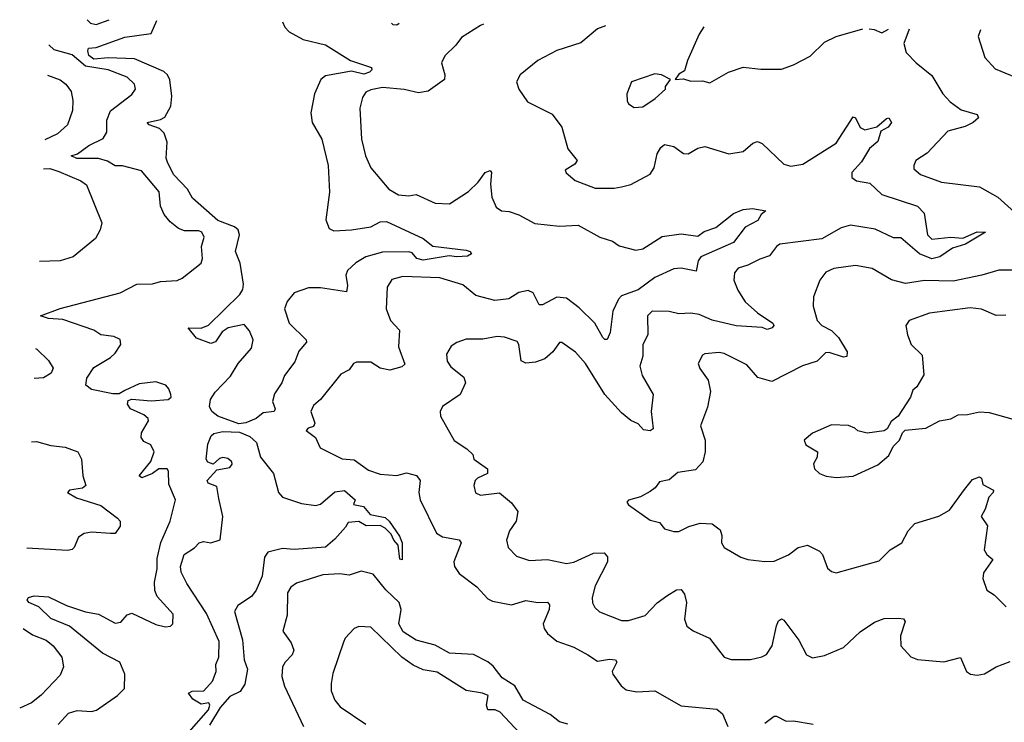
# Model space of a CAD drawing. Extents: x 1954683 to 2060285, y 904798 to 1016299.
# Tile 244 of 256: x 1959355 to 1963479, y 1013223 to 1016165. Entities that reach past the tile are written whole.
import ezdxf

# ---------------------------------------------------------------- set-up
doc = ezdxf.new("R2010")
doc.units = 0

msp = doc.modelspace()

# ---------------------------------------------------------------- linework, layer by layer
at = {"layer": '0CON10XD'}
for points in [[(1959637.3, 1016165.4), (1959651.3, 1016151.3), (1959675, 1016145.4), (1959729.9, 1016164.3)], [(1960455, 1016155.9), (1960465, 1016134), (1960484, 1016114), (1960542.6, 1016082.6), (1960635, 1016060), (1960740.8, 1015995), (1960828, 1015965), (1960830, 1015955), (1960820, 1015945), (1960796.6, 1015936.6), (1960745, 1015950.4), (1960690.6, 1015940.6), (1960635, 1015930.7), (1960615.6, 1015915), (1960589.6, 1015855), (1960574.6, 1015775), (1960580.4, 1015735), (1960619.6, 1015665), (1960646.2, 1015555), (1960652.8, 1015442.8), (1960636.6, 1015326.6), (1960650.4, 1015290.4), (1960670.7, 1015280.7), (1960745, 1015285.3), (1960825, 1015298.2), (1960865, 1015318.2), (1960890.5, 1015320.5), (1961045, 1015248.5), (1961085, 1015216.5), (1961225, 1015199.5), (1961241.2, 1015195), (1961246.7, 1015185), (1961230, 1015175), (1961185, 1015171.8), (1961153, 1015177), (1961045, 1015158.9), (1961017.5, 1015165), (1960998.5, 1015188.5), (1960985, 1015193.2), (1960875, 1015191.8), (1960805, 1015171.9), (1960762.3, 1015147.7), (1960727.9, 1015115), (1960721.1, 1015095), (1960727.9, 1015052.1), (1960723.8, 1015026.2), (1960615, 1015042.9), (1960565, 1015042.1), (1960505, 1015021.5), (1960474.4, 1014985), (1960463.3, 1014955), (1960483.5, 1014895), (1960554.3, 1014825), (1960556.7, 1014815), (1960523.4, 1014776.6), (1960507.1, 1014732.9), (1960464.1, 1014675.9), (1960452.1, 1014645), (1960422.1, 1014597.9), (1960413.2, 1014566.8), (1960425.4, 1014535), (1960420, 1014525), (1960375, 1014518.5), (1960345, 1014494.5), (1960302.5, 1014477.5), (1960273, 1014473), (1960184.5, 1014505), (1960160, 1014525), (1960150.4, 1014545), (1960154.2, 1014575), (1960173.1, 1014605), (1960237.1, 1014672.9), (1960270, 1014725), (1960325, 1014789.2), (1960332.5, 1014825), (1960317.5, 1014862.5), (1960295, 1014889.5), (1960228, 1014875), (1960202.3, 1014857.7), (1960175, 1014815.6), (1960155, 1014808.9), (1960095, 1014830.9), (1960060, 1014875), (1960115, 1014872.9), (1960145, 1014886.2), (1960276.2, 1015015), (1960289.1, 1015035), (1960292.4, 1015057.6), (1960278, 1015145), (1960258.1, 1015195), (1960275.6, 1015265), (1960270.3, 1015285), (1960255, 1015297.9), (1960184.2, 1015325), (1960078.3, 1015418.3), (1960057.6, 1015455), (1960000.8, 1015515), (1959974.7, 1015565), (1959968.4, 1015585), (1959972.6, 1015652.6), (1959959.5, 1015689.5), (1959939.7, 1015709.7), (1959896.7, 1015725), (1959888, 1015735), (1959945, 1015747.2), (1959962.2, 1015757.7), (1959987.3, 1015802.7), (1959992.3, 1015845), (1959984, 1015914), (1959974.4, 1015934.4), (1959958.5, 1015948.5), (1959835, 1016000.9), (1959725, 1016005.1), (1959665, 1015999.4), (1959645, 1016014.8), (1959639.5, 1016035), (1959643.6, 1016046.4), (1959675, 1016049), (1959795, 1016092.2), (1959905, 1016107.3), (1959929.5, 1016162)], [(1960911.9, 1016150.5), (1960917.5, 1016145), (1960935, 1016144.3), (1960944.3, 1016150.2)], [(1961296.9, 1016146), (1961285, 1016141.4), (1961205, 1016090.6), (1961182, 1016058), (1961135, 1016014), (1961121.9, 1015985), (1961135.6, 1015935), (1961133.3, 1015915), (1961065, 1015865.6), (1961025, 1015859.6), (1960965, 1015873.1), (1960875, 1015881.5), (1960825, 1015872.2), (1960805, 1015862.5), (1960790.3, 1015839.7), (1960780, 1015795), (1960786.4, 1015665), (1960802.7, 1015595), (1960825.5, 1015545.5), (1960900.8, 1015455), (1960941.4, 1015431.4), (1960985, 1015428.1), (1961015, 1015432.6), (1961095, 1015397.1), (1961155, 1015393.5), (1961235, 1015446.2), (1961275.2, 1015484.8), (1961305, 1015525.5), (1961325, 1015534), (1961330.6, 1015525), (1961326.8, 1015476.8), (1961332.6, 1015422.6), (1961350.9, 1015380.9), (1961372.5, 1015365), (1961405, 1015361.5), (1961445, 1015347.9), (1961512.2, 1015312.2), (1961615, 1015301.2), (1961693.8, 1015305), (1961785, 1015254.1), (1961837.2, 1015237.3), (1961865, 1015218.1), (1961935, 1015200), (1961965, 1015205.4), (1962045, 1015257.4), (1962125, 1015268.5), (1962195, 1015259.4), (1962222, 1015278), (1962270, 1015295), (1962345, 1015354.3), (1962385, 1015370), (1962424.3, 1015374.3), (1962480, 1015365), (1962460, 1015350), (1962445.8, 1015324.2), (1962393.1, 1015296.9), (1962345, 1015232.4), (1962208.1, 1015171.9), (1962196.3, 1015155), (1962188.5, 1015111.5), (1962125, 1015124.7), (1962095, 1015121.5), (1962015, 1015085.3), (1961945, 1015034.3), (1961875, 1015008.8), (1961862.7, 1014995), (1961839.7, 1014945), (1961827.7, 1014855), (1961815, 1014825.7), (1961805, 1014825.7), (1961797.8, 1014835), (1961764.1, 1014894.1), (1961698.6, 1014958.6), (1961645, 1014999.2), (1961605, 1015003.4), (1961545, 1014971.1), (1961530.9, 1014970.9), (1961505, 1015022), (1961485, 1015031.9), (1961445, 1015022.2), (1961404.1, 1014995.9), (1961345, 1014990), (1961265, 1015010.4), (1961210.6, 1015055), (1961115, 1015083.8), (1960959.5, 1015090.5), (1960913.4, 1015076.6), (1960894.5, 1015045), (1960889.6, 1014955), (1960907.8, 1014905), (1960945.6, 1014865), (1960941.8, 1014795), (1960967.7, 1014722.3), (1960955, 1014711.5), (1960905, 1014698.1), (1960865, 1014705.7), (1960825, 1014731.5), (1960765, 1014730.5), (1960753.1, 1014725), (1960735, 1014699.5), (1960699.5, 1014680.5), (1960615.3, 1014574.7), (1960585, 1014549.4), (1960574.6, 1014525), (1960591.6, 1014475), (1960585, 1014461.5), (1960563.3, 1014455), (1960554.3, 1014445), (1960594.3, 1014415), (1960612.6, 1014372.6), (1960705, 1014326.2), (1960755, 1014321.8), (1960815, 1014278.5), (1960865, 1014261.9), (1960935, 1014256.9), (1960975, 1014267.5), (1961016.4, 1014256.4), (1961031.4, 1014235), (1961026.7, 1014185), (1961031.9, 1014155), (1961100, 1014015), (1961125, 1013998.9), (1961195, 1013986.4), (1961204.4, 1013975), (1961173.6, 1013895), (1961175.6, 1013875), (1961195, 1013845.7), (1961270, 1013790), (1961315, 1013740.4), (1961335, 1013730), (1961415, 1013714.7), (1961475, 1013732.5), (1961525, 1013724.5), (1961565, 1013726), (1961574.2, 1013715), (1961572.9, 1013695), (1961547.3, 1013635), (1961551.8, 1013615), (1961565.4, 1013595), (1961605, 1013563.2), (1961675, 1013537.8), (1961734.7, 1013504.7), (1961775, 1013478.5), (1961825, 1013487.8), (1961850, 1013485), (1961855.6, 1013475), (1961835.8, 1013435), (1961839.2, 1013425), (1961874.2, 1013375), (1961895, 1013359.4), (1961939.8, 1013349.8), (1962015, 1013354.4), (1962125, 1013291.9), (1962275, 1013278.1), (1962298.9, 1013258.9), (1962321.2, 1013205)], [(1961808.8, 1016140.1), (1961775, 1016127.7), (1961705, 1016068.7), (1961605, 1016036.2), (1961525.3, 1015994.7), (1961450.8, 1015935), (1961436.2, 1015905), (1961446, 1015875), (1961482, 1015822), (1961585, 1015769.2), (1961625.8, 1015715), (1961650.8, 1015625), (1961689.2, 1015575), (1961679.6, 1015560.4), (1961640, 1015535), (1961643.6, 1015523.6), (1961681.7, 1015491.7), (1961765, 1015460), (1961845, 1015460), (1961875.6, 1015465.6), (1961915, 1015475.5), (1961995, 1015518.1), (1962011.5, 1015545), (1962025, 1015603.8), (1962039.7, 1015630.3), (1962055, 1015642), (1962094.4, 1015634.4), (1962135, 1015604.3), (1962155, 1015602.9), (1962195, 1015627.5), (1962225, 1015634.4), (1962325, 1015603.3), (1962385, 1015613.3), (1962425, 1015648.8), (1962445, 1015655.8), (1962465, 1015647.1), (1962555, 1015560.9), (1962585, 1015552.5), (1962635, 1015559.7), (1962775, 1015648.2), (1962845, 1015759.2), (1962855, 1015754), (1962875, 1015714.4), (1962895, 1015703.8), (1962945, 1015716.9), (1962985, 1015752), (1962995, 1015753.8), (1963006, 1015735), (1962992, 1015715), (1962961.5, 1015698.5), (1962948.4, 1015655), (1962914.3, 1015625.7), (1962880.4, 1015569.6), (1962840.4, 1015525), (1962840, 1015505), (1962860.1, 1015490.1), (1962915, 1015481.1), (1962965, 1015433.4), (1963115.6, 1015385), (1963142.9, 1015355), (1963157.1, 1015265), (1963175, 1015246.8), (1963255, 1015254.2), (1963305, 1015250), (1963365, 1015276.8), (1963400, 1015275), (1963315.7, 1015225), (1963261.7, 1015208.3), (1963208.2, 1015171.8), (1963175, 1015164.1), (1963124.1, 1015184.1), (1963045, 1015251.4), (1963015, 1015252), (1962937.6, 1015287.6), (1962835, 1015304.6), (1962795, 1015293.8), (1962715, 1015248.2), (1962538.8, 1015225), (1962524.3, 1015215), (1962495, 1015175.7), (1962455, 1015162.9), (1962405, 1015137.3), (1962364.5, 1015125), (1962349.1, 1015105), (1962346.2, 1015075), (1962362.3, 1015032.3), (1962393.6, 1014983.6), (1962445, 1014938.2), (1962509.1, 1014895), (1962512.7, 1014885), (1962505.8, 1014874.2), (1962485, 1014868.2), (1962465, 1014875.6), (1962355, 1014883.3), (1962255, 1014906.4), (1962200.1, 1014930.1), (1962165, 1014936.9), (1962115, 1014933.3), (1962075, 1014943.5), (1962003.8, 1014945), (1961984.6, 1014925), (1961986, 1014845), (1961965.3, 1014804.7), (1961965, 1014756.7), (1961951.5, 1014715), (1961962.3, 1014675), (1962008.5, 1014595), (1961999.4, 1014525), (1962007.7, 1014452.3), (1961995, 1014443.8), (1961967.8, 1014447.8), (1961945, 1014473.1), (1961915, 1014486.7), (1961875, 1014518.2), (1961805.9, 1014595.9), (1961725, 1014725.6), (1961683.1, 1014773.1), (1961625, 1014813.8), (1961615, 1014813.3), (1961588, 1014775), (1961554.5, 1014745.5), (1961515, 1014731.5), (1961475, 1014726.7), (1961455, 1014736.7), (1961445.5, 1014805), (1961437.9, 1014817.9), (1961385, 1014835.6), (1961355, 1014838.5), (1961295, 1014827.1), (1961225, 1014827.1), (1961185, 1014814), (1961161.3, 1014798.7), (1961142.9, 1014765), (1961145.7, 1014735), (1961160.9, 1014710.9), (1961215, 1014668.8), (1961222, 1014645), (1961200, 1014595), (1961126, 1014545), (1961116, 1014525), (1961117.5, 1014505), (1961175, 1014402.5), (1961227.4, 1014367.4), (1961253.3, 1014345), (1961256.7, 1014325), (1961314.5, 1014285), (1961314.5, 1014265), (1961272, 1014245), (1961262.9, 1014235), (1961257.1, 1014215), (1961263.6, 1014183.6), (1961285, 1014174.4), (1961364.4, 1014184.4), (1961415, 1014142), (1961441.4, 1014105), (1961434.4, 1014065), (1961406.9, 1014025), (1961393.3, 1013985), (1961400.6, 1013955), (1961435, 1013919.2), (1961489.8, 1013899.8), (1961565, 1013904.6), (1961645, 1013887.7), (1961675, 1013893.2), (1961758.4, 1013931.6), (1961802.5, 1013932.5), (1961816.1, 1013916.1), (1961816.2, 1013895), (1961764.5, 1013795), (1961752.5, 1013745), (1961753.5, 1013723.5), (1961763.2, 1013703.2), (1961783.3, 1013685), (1961875, 1013649.4), (1961905, 1013648.9), (1961975, 1013670.5), (1962025, 1013723.8), (1962065, 1013752.9), (1962105, 1013776.9), (1962125, 1013778.6), (1962139.7, 1013759.7), (1962147.5, 1013725), (1962139.4, 1013655), (1962149.2, 1013625), (1962175, 1013605.6), (1962244.5, 1013574.5), (1962305, 1013496.2), (1962335, 1013485.7), (1962415, 1013485.7), (1962463.4, 1013496.6), (1962482.8, 1013507.2), (1962507, 1013543), (1962525, 1013626.7), (1962532.9, 1013647.1), (1962545, 1013656), (1962555, 1013651.2), (1962617.4, 1013567.4), (1962650.8, 1013505), (1962675, 1013492.9), (1962725, 1013502.9), (1962805, 1013535.6), (1962875, 1013601.1), (1962935, 1013642.2), (1962975, 1013656.9), (1963035, 1013659.5), (1963055.7, 1013655.7), (1963062.9, 1013645), (1963044.4, 1013585), (1963045, 1013542.5), (1963086.7, 1013496.7), (1963115.5, 1013485.5), (1963225, 1013476.7), (1963295, 1013494), (1963320.8, 1013435), (1963336.7, 1013425), (1963365, 1013420), (1963395, 1013425.5), (1963445, 1013455.6), (1963502.7, 1013477.3)], [(1962220.4, 1016135.3), (1962200.8, 1016105), (1962151.4, 1015995), (1962138.8, 1015951.2), (1962115, 1015937.5), (1962100, 1015915), (1962135, 1015917.5), (1962165, 1015908), (1962215, 1015910), (1962245, 1015901.2), (1962323.7, 1015946.3), (1962385, 1015966.9), (1962458.3, 1015958.3), (1962545, 1015958.8), (1962595, 1015975.7), (1962665, 1016012.5), (1962725, 1016070.8), (1962775, 1016094.5), (1962886.6, 1016127.5)], [(1962912.6, 1016127.2), (1962933.9, 1016123.9), (1962965, 1016110), (1962993.3, 1016126.3)], [(1963080, 1016125.3), (1963057.1, 1016065), (1963068.1, 1016028.1), (1963109.4, 1015985), (1963175, 1015931.4), (1963221.5, 1015855), (1963251.3, 1015821.3), (1963297.7, 1015787.7), (1963365, 1015768), (1963371.2, 1015755), (1963348.8, 1015735), (1963315, 1015717.5), (1963241.8, 1015698.2), (1963155, 1015606.9), (1963107.5, 1015575), (1963099.2, 1015555), (1963100.3, 1015540.3), (1963127.4, 1015517.4), (1963215, 1015485.4), (1963375, 1015465.5), (1963451.9, 1015421.9), (1963535, 1015346.7)], [(1963379.3, 1016122.4), (1963369.2, 1016095), (1963396.8, 1016006.8), (1963440, 1015960), (1963545, 1015915.7)], [(1959516, 1013214), (1959559, 1013261), (1959595, 1013271.6), (1959655, 1013268.2), (1959676.4, 1013273.6), (1959765, 1013334.5), (1959793.5, 1013365), (1959795.8, 1013425), (1959773.9, 1013475), (1959702.3, 1013512.3), (1959563.3, 1013625), (1959485, 1013658.2), (1959435, 1013706.9), (1959392.9, 1013725), (1959385.7, 1013735), (1959392, 1013745), (1959415, 1013751.9), (1959475, 1013748.6), (1959551.5, 1013711.5), (1959630, 1013685), (1959685, 1013675.3), (1959755, 1013638.5), (1959778.2, 1013641.8), (1959805, 1013673.3), (1959825, 1013680), (1959925, 1013632.2), (1959965, 1013622.9), (1959986.7, 1013625), (1959995.7, 1013635), (1959996.9, 1013675), (1959930.2, 1013750.2), (1959921.2, 1013775), (1959919.1, 1013809.1), (1959930.6, 1013865), (1959930.9, 1013909.1), (1959946.4, 1013976.4), (1959985.4, 1014065), (1960007.5, 1014155), (1959980.1, 1014220.1), (1959977.8, 1014275), (1959972, 1014285), (1959936.9, 1014285), (1959911.1, 1014265), (1959866.2, 1014246.2), (1959855, 1014254.4), (1959903.4, 1014315), (1959918.2, 1014355), (1959904.3, 1014384.3), (1959875, 1014398.8), (1959864.2, 1014415), (1959864.3, 1014435), (1959894.2, 1014485), (1959892.5, 1014495), (1959875, 1014510.9), (1959819.2, 1014535), (1959806, 1014555), (1959809.3, 1014570.7), (1959824.3, 1014575.7), (1959905, 1014569.8), (1959976.7, 1014575), (1959988.8, 1014585), (1959988, 1014595), (1959979.7, 1014619.7), (1959966.7, 1014635), (1959925, 1014648.9), (1959855, 1014640), (1959795, 1014612.5), (1959771.7, 1014598.3), (1959745, 1014598.2), (1959655, 1014616.8), (1959631.3, 1014635), (1959636.4, 1014663.6), (1959665, 1014708.2), (1959735, 1014750.4), (1959755, 1014769.4), (1959777.8, 1014805), (1959775, 1014826), (1959748.7, 1014838.7), (1959695, 1014845.5), (1959665.3, 1014865.3), (1959535, 1014910.4), (1959475, 1014913.6), (1959442.5, 1014925), (1959525, 1014955.5), (1959775, 1015021.9), (1959845, 1015058.2), (1959911.4, 1015058.6), (1959945, 1015068.8), (1960015, 1015073.5), (1960035, 1015082.5), (1960114.2, 1015145.8), (1960120, 1015165), (1960116.9, 1015215), (1960127.1, 1015255), (1960117.1, 1015275), (1960105, 1015280.6), (1960045, 1015280.6), (1960020.4, 1015290.4), (1959985, 1015318.1), (1959959.4, 1015349.4), (1959944.7, 1015385), (1959939.3, 1015445), (1959865, 1015532.5), (1959785, 1015552.7), (1959755, 1015552.7), (1959722.3, 1015572.3), (1959685, 1015584), (1959594, 1015584), (1959570, 1015595), (1959597, 1015603), (1959645, 1015638.4), (1959705, 1015668.2), (1959719.3, 1015695), (1959720.3, 1015745), (1959735, 1015783.1), (1959825, 1015851.9), (1959839.4, 1015875), (1959835.6, 1015895), (1959804.4, 1015925), (1959725, 1015956), (1959630.8, 1015970.8), (1959575, 1016017.8), (1959499.8, 1016039.8), (1959477.4, 1016060.2)], [(1959471.8, 1015933.2), (1959525, 1015913.6), (1959548.1, 1015895), (1959570, 1015865), (1959577.6, 1015827.6), (1959575.6, 1015785), (1959554.4, 1015725), (1959512.8, 1015687.2), (1959459.8, 1015661.7)], [(1961928.3, 1015798.3), (1961965, 1015800), (1962016, 1015835), (1962060, 1015875), (1962060, 1015885), (1962080, 1015915), (1962042.5, 1015935), (1962015, 1015939.2), (1961917.5, 1015905), (1961898, 1015855), (1961898.8, 1015825), (1961905, 1015813.3), (1961928.3, 1015798.3)], [(1959454.5, 1015541.2), (1959481.7, 1015541.8), (1959519.1, 1015529.1), (1959610.9, 1015490.9), (1959635, 1015474.2), (1959699.2, 1015315), (1959692, 1015285), (1959671.7, 1015248.3), (1959578.3, 1015171.7), (1959525, 1015155.7), (1959437.4, 1015153.2)], [(1963515, 1015115.7), (1963455, 1015116.7), (1963385, 1015095.3), (1963265, 1015070.2), (1963145, 1015072.5), (1963065, 1015060.7), (1963006.2, 1015076.2), (1962925, 1015123.3), (1962855, 1015135.4), (1962765, 1015123.3), (1962731.7, 1015108.3), (1962705.8, 1015075), (1962680, 1015005), (1962677.5, 1014965), (1962694.3, 1014905), (1962714, 1014885), (1962755, 1014864.3), (1962784.1, 1014834.1), (1962820, 1014775), (1962818.8, 1014755), (1962805, 1014752.7), (1962745, 1014771.2), (1962729.8, 1014770.2), (1962694.7, 1014735.3), (1962633.8, 1014716.2), (1962505, 1014650.5), (1962446.7, 1014666.7), (1962400.2, 1014720.2), (1962305, 1014767.3), (1962285, 1014772.2), (1962225, 1014765.8), (1962215, 1014760), (1962196.7, 1014725), (1962203.8, 1014705), (1962238.8, 1014655), (1962248.6, 1014608.6), (1962235, 1014542.5), (1962206.2, 1014465), (1962226, 1014405), (1962225.7, 1014355), (1962216.2, 1014313.8), (1962185, 1014280), (1962110.7, 1014269.3), (1962075, 1014238), (1962035, 1014230), (1962016.7, 1014205), (1961995, 1014190), (1961955, 1014167.5), (1961905, 1014152.5), (1961897.5, 1014145), (1961905, 1014133.3), (1961995, 1014070), (1962035, 1014060), (1962055, 1014033.3), (1962095, 1014021.2), (1962115, 1014022), (1962156.8, 1014043.2), (1962205, 1014056.7), (1962255, 1014054.4), (1962288.9, 1014028.9), (1962295.6, 1014005), (1962294.3, 1013975), (1962305.8, 1013955), (1962374.5, 1013914.5), (1962404.5, 1013904.5), (1962475, 1013895.6), (1962515, 1013897.8), (1962575, 1013923.8), (1962615, 1013954.5), (1962655, 1013964.3), (1962705, 1013939.2), (1962716.9, 1013925), (1962738.1, 1013868.1), (1962755, 1013853.8), (1962775, 1013849.2), (1962955, 1013899.2), (1963000, 1013945), (1963050, 1013975), (1963075.5, 1014025), (1963104.2, 1014055), (1963205, 1014085.7), (1963248.6, 1014111.4), (1963311.8, 1014198.2), (1963345, 1014240), (1963375, 1014251.2), (1963383.3, 1014245), (1963388.8, 1014218.8), (1963434, 1014195), (1963432.5, 1014185), (1963414.4, 1014165), (1963398.8, 1014115), (1963381.2, 1014085), (1963408.6, 1014045), (1963394.6, 1013944.6), (1963405, 1013925.7), (1963430, 1013905), (1963391.7, 1013848.3), (1963388, 1013825), (1963405.9, 1013775.9), (1963436.8, 1013756.8), (1963485.9, 1013705.9)], [(1963485, 1014927.5), (1963445, 1014926), (1963382.7, 1014952.7), (1963335, 1014958.6), (1963165, 1014935.7), (1963080, 1014905), (1963066.2, 1014885), (1963072.5, 1014845), (1963088.8, 1014805), (1963135, 1014760), (1963141.7, 1014678.3), (1963111.7, 1014628.3), (1963095.8, 1014614.2), (1963086, 1014585), (1963034, 1014505), (1963005, 1014482), (1962987.5, 1014452.5), (1962975, 1014443.8), (1962904.2, 1014434.2), (1962865, 1014443.3), (1962852.5, 1014455), (1962825.6, 1014465.6), (1962755, 1014468.8), (1962675, 1014434.2), (1962640, 1014405), (1962647.5, 1014385), (1962695.6, 1014355.6), (1962695, 1014332.5), (1962680, 1014305), (1962683.3, 1014285), (1962704.3, 1014264.3), (1962733, 1014253), (1962775, 1014247.5), (1962845, 1014254.2), (1962948.6, 1014301.4), (1962995, 1014340), (1963012.7, 1014377.3), (1963040, 1014405), (1963052.5, 1014435), (1963063.9, 1014446.1), (1963150, 1014455), (1963207.5, 1014485), (1963255, 1014494.2), (1963285, 1014510.6), (1963325, 1014511.8), (1963375, 1014522.9), (1963415, 1014519.6), (1963555, 1014480.9)], [(1959421.2, 1014787.7), (1959426.9, 1014785), (1959475, 1014738), (1959495.6, 1014705.6), (1959487.1, 1014685), (1959455, 1014665.4), (1959415.7, 1014662.6)], [(1960055, 1013171.9), (1960146.2, 1013275), (1960151.4, 1013295), (1960146.7, 1013305), (1960115, 1013299.2), (1960079.6, 1013319.6), (1960061.2, 1013345), (1960077, 1013353), (1960126.7, 1013355), (1960162.5, 1013395), (1960177.5, 1013435), (1960176.7, 1013465), (1960189.2, 1013495), (1960190.5, 1013560.5), (1960137.8, 1013677.8), (1960055, 1013803.8), (1960031.7, 1013851.7), (1960028.6, 1013875), (1960043.8, 1013925), (1960086.7, 1013953.3), (1960106.7, 1013975), (1960125, 1013980), (1960155, 1013973.8), (1960195, 1013987.5), (1960205.9, 1014085), (1960189.5, 1014159.5), (1960180.2, 1014210.2), (1960144.6, 1014224.6), (1960140, 1014235), (1960180.5, 1014279.5), (1960235, 1014290), (1960245, 1014304.4), (1960243.8, 1014313.8), (1960227, 1014327), (1960205, 1014331.6), (1960192.2, 1014327.7), (1960165.5, 1014304.5), (1960142.6, 1014312.6), (1960135.4, 1014325), (1960142.5, 1014387.5), (1960157.3, 1014422.7), (1960168.1, 1014431.9), (1960205, 1014440.4), (1960275, 1014438.4), (1960319.2, 1014419.2), (1960347.1, 1014395), (1960363.7, 1014333.7), (1960417.5, 1014265), (1960439.1, 1014185), (1960455, 1014165.6), (1960535, 1014139.5), (1960595, 1014130.2), (1960615, 1014135.9), (1960675, 1014188.1), (1960715, 1014193.8), (1960760, 1014155), (1960752.5, 1014135), (1960795, 1014126), (1960823.1, 1014093.1), (1960885, 1014080.2), (1960901.6, 1014065), (1960945, 1014002.9), (1960956.9, 1013975), (1960956.4, 1013903.6), (1960946.7, 1013906.7), (1960940, 1013965), (1960921.1, 1013985), (1960910.3, 1014010.3), (1960885.3, 1014035.3), (1960865, 1014047.5), (1960805.6, 1014045.6), (1960775, 1014063.8), (1960730, 1014060), (1960720, 1014040), (1960675, 1013990), (1960635, 1013955.7), (1960505, 1013946.4), (1960455, 1013950.5), (1960394.7, 1013935.3), (1960380, 1013915), (1960370, 1013835), (1960345, 1013776.2), (1960325, 1013750), (1960268.3, 1013711.7), (1960255, 1013687.5), (1960288.6, 1013568.6), (1960295.5, 1013485), (1960308.9, 1013445), (1960298.1, 1013381.9), (1960277.8, 1013352.2), (1960235, 1013331.1), (1960194.8, 1013285.2), (1960149.5, 1013210.5)], [(1959404, 1014397.5), (1959425, 1014399.2), (1959485, 1014382.5), (1959545.4, 1014375.4), (1959598, 1014355), (1959614.3, 1014325), (1959619.4, 1014255), (1959632.2, 1014215), (1959617.2, 1014202.8), (1959563.8, 1014195), (1959554.4, 1014185), (1959593, 1014163), (1959695, 1014130.6), (1959765, 1014078), (1959776, 1014065), (1959775.9, 1014044.1), (1959755, 1014013.3), (1959735, 1014013.3), (1959655, 1014018.8), (1959625, 1014013.3), (1959601.7, 1013998.3), (1959583.3, 1013955), (1959573.9, 1013946.1), (1959555, 1013942.9), (1959384.3, 1013952)], [(1961651.1, 1013215), (1961615, 1013224.5), (1961576, 1013256), (1961463.8, 1013315), (1961427.9, 1013375), (1961375, 1013409), (1961337.6, 1013457.6), (1961315, 1013476.6), (1961255, 1013506.3), (1961155, 1013512.4), (1961095, 1013545.2), (1961015, 1013566.7), (1960961.2, 1013601.2), (1960943.3, 1013635), (1960952.7, 1013695), (1960944.5, 1013724.5), (1960887.7, 1013777.7), (1960835, 1013843.6), (1960785, 1013855.4), (1960735, 1013838.5), (1960695, 1013844.7), (1960625, 1013840.8), (1960514.8, 1013805.2), (1960490.6, 1013789.4), (1960476.2, 1013765), (1960475, 1013671.2), (1960456.7, 1013605), (1960492.3, 1013555), (1960502.5, 1013525), (1960496.2, 1013505), (1960466.4, 1013475), (1960455.4, 1013455), (1960452.5, 1013415), (1960464.1, 1013374.1), (1960542.9, 1013205)], [(1959369.5, 1013615.3), (1959409.1, 1013589.1), (1959465, 1013566.6), (1959495, 1013542.7), (1959531.5, 1013495), (1959537.8, 1013455), (1959525, 1013420), (1959445, 1013336.4), (1959404.3, 1013305), (1959354.8, 1013282.5)], [(1961488.6, 1013135), (1961366.7, 1013265), (1961346.2, 1013275), (1961315, 1013275.6), (1961310, 1013295), (1961316.5, 1013335), (1961293.3, 1013345), (1961225, 1013355.7), (1961102.6, 1013432.6), (1961045, 1013442.8), (1961002.7, 1013462.7), (1960955, 1013495.4), (1960825, 1013621.4), (1960775, 1013624), (1960756.2, 1013615), (1960718, 1013575), (1960711.3, 1013558.7), (1960667, 1013427), (1960658.9, 1013385), (1960660, 1013355), (1960674.5, 1013315), (1960697.1, 1013287.1), (1960804.4, 1013215)], [(1962475, 1013218.6), (1962515, 1013248), (1962525, 1013248.8), (1962565, 1013227.5), (1962595, 1013228.5), (1962677.5, 1013215)]]:
    msp.add_lwpolyline(points, dxfattribs=at)

doc.saveas('drawing.dxf')
